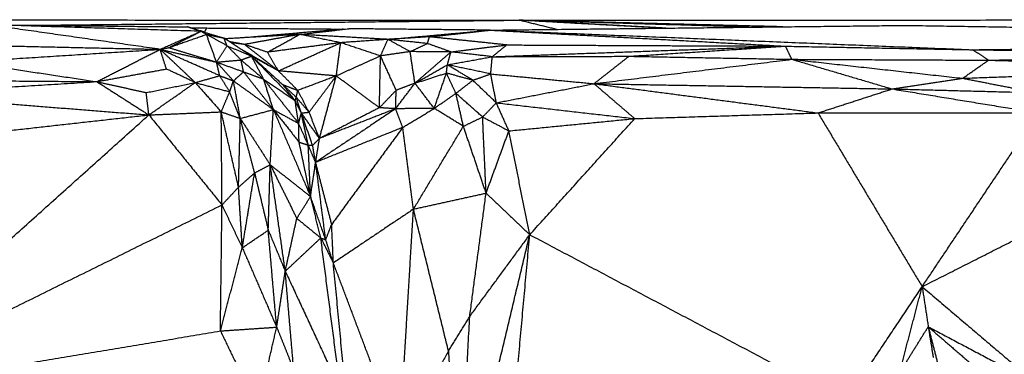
# Model space of a CAD drawing. Header units: millimetres. Extents: x 73 to 109.5, y 0 to 89.7.
# Tile 80 of 83: x 95.8 to 99.8, y 88.3 to 89.7. Entities that reach past the tile are written whole.
import ezdxf

# ---------------------------------------------------------------- set-up
doc = ezdxf.new("R2010")
doc.units = ezdxf.units.MM
doc.header["$MEASUREMENT"] = 0
doc.layers.add('Make2D$visible$lines', color=7, linetype='Continuous', true_color=0x000000)

msp = doc.modelspace()

# ---------------------------------------------------------------- linework, layer by layer
at = {"layer": 'Make2D$visible$lines'}
for points in [[(94.0309, 89.6854), (95.9287, 89.6843), (97.8266, 89.6833)], [(95.8805, 89.6631), (96.8535, 89.6732), (97.8266, 89.6833)], [(97.8266, 89.6833), (99.3264, 89.684), (100.8263, 89.6846)], [(97.978, 89.6462), (97.9023, 89.6647), (97.8266, 89.6833)], [(98.4007, 89.6512), (98.1136, 89.6672), (97.8266, 89.6833)], [(98.886, 89.6569), (98.3563, 89.6701), (97.8266, 89.6833)], [(98.7498, 89.6553), (98.2882, 89.6693), (97.8266, 89.6833)], [(98.4167, 89.6515), (98.1563, 89.6655), (97.8959, 89.6795)], [(95.694, 89.6651), (96.0944, 89.6608), (96.4947, 89.6565)], [(96.549, 89.6388), (96.1215, 89.652), (95.694, 89.6651)], [(96.3852, 89.5663), (96.0396, 89.6157), (95.694, 89.6651)], [(96.4202, 89.5731), (96.4846, 89.606), (96.549, 89.6388)], [(96.549, 89.6388), (96.5219, 89.6477), (96.4947, 89.6565)], [(96.5075, 89.6526), (96.5011, 89.6546), (96.4947, 89.6565)], [(96.5075, 89.6526), (96.5402, 89.6523), (96.5729, 89.652)], [(96.5636, 89.6354), (96.5549, 89.6381), (96.5463, 89.6407)], [(96.5711, 89.6264), (96.56, 89.6326), (96.549, 89.6388)], [(96.549, 89.6388), (96.5954, 89.6251), (96.6418, 89.6115)], [(96.5636, 89.6354), (96.5683, 89.6437), (96.5729, 89.652)], [(96.5729, 89.652), (96.8476, 89.6498), (97.1223, 89.6476)], [(97.1076, 89.646), (96.9345, 89.631), (96.7615, 89.616)], [(96.9453, 89.6262), (97.044, 89.6376), (97.1427, 89.649)], [(97.1223, 89.6472), (97.1188, 89.6469), (97.1154, 89.6466)], [(97.7101, 89.6434), (97.4264, 89.6462), (97.1427, 89.649)], [(97.3001, 89.6062), (97.4851, 89.623), (97.6702, 89.6397)], [(97.4671, 89.6165), (97.5886, 89.6299), (97.7101, 89.6434)], [(97.7101, 89.6434), (98.5433, 89.6529), (99.3764, 89.6625)], [(97.7101, 89.6434), (98.6792, 89.6041), (99.6482, 89.5647)], [(97.7101, 89.6434), (98.3035, 89.6112), (98.8968, 89.579)], [(99.3764, 89.6625), (100.2752, 89.6483), (101.174, 89.6341)], [(96.3852, 89.5663), (96.4635, 89.601), (96.5418, 89.6356)], [(96.4202, 89.5731), (96.4957, 89.5998), (96.5712, 89.6264)], [(96.5712, 89.6264), (96.6065, 89.6189), (96.6418, 89.6115)], [(96.654, 89.5807), (96.6126, 89.6036), (96.5712, 89.6264)], [(96.6118, 89.5149), (96.5915, 89.5707), (96.5712, 89.6264)], [(96.7522, 89.5388), (96.697, 89.5751), (96.6418, 89.6115)], [(96.654, 89.5807), (96.6479, 89.5961), (96.6418, 89.6115)], [(96.9453, 89.6262), (96.7958, 89.6173), (96.6463, 89.6085)], [(96.9453, 89.6262), (96.8348, 89.606), (96.7243, 89.5859)], [(96.8183, 89.556), (96.8818, 89.5911), (96.9453, 89.6262)], [(97.3, 89.6062), (97.1227, 89.6162), (96.9453, 89.6262)], [(97.1103, 89.5929), (97.0278, 89.6095), (96.9453, 89.6262)], [(97.3, 89.6062), (97.2051, 89.5996), (97.1103, 89.5929)], [(97.2704, 89.5398), (97.2852, 89.573), (97.3, 89.6062)], [(97.4671, 89.6165), (97.3836, 89.6114), (97.3, 89.6062)], [(97.3892, 89.5571), (97.3446, 89.5817), (97.3, 89.6062)], [(97.4586, 89.5896), (97.3793, 89.5979), (97.3, 89.6062)], [(97.4586, 89.5896), (97.4629, 89.6031), (97.4671, 89.6165)], [(97.7768, 89.584), (97.622, 89.6002), (97.4671, 89.6165)], [(95.602, 89.5161), (95.9936, 89.5412), (96.3852, 89.5663)], [(95.7839, 89.5797), (96.0846, 89.573), (96.3852, 89.5663)], [(96.1311, 89.4365), (96.2581, 89.5014), (96.3852, 89.5663)], [(96.3852, 89.5663), (96.4027, 89.5697), (96.4202, 89.5731)], [(96.4106, 89.4875), (96.3979, 89.5269), (96.3852, 89.5663)], [(96.3852, 89.5663), (96.4985, 89.5406), (96.6118, 89.5149)], [(96.6246, 89.4604), (96.5049, 89.5133), (96.3852, 89.5663)], [(96.5262, 89.4328), (96.4557, 89.4996), (96.3852, 89.5663)], [(96.4202, 89.5731), (96.5135, 89.5448), (96.6067, 89.5165)], [(96.6118, 89.5149), (96.6329, 89.5478), (96.654, 89.5807)], [(96.7102, 89.5236), (96.6821, 89.5521), (96.654, 89.5807)], [(96.654, 89.5807), (96.7031, 89.5598), (96.7522, 89.5388)], [(96.7243, 89.5859), (96.6944, 89.5912), (96.6646, 89.5965)], [(96.7243, 89.5859), (96.6967, 89.5896), (96.6692, 89.5934)], [(96.8602, 89.4797), (96.7838, 89.5242), (96.7074, 89.5687)], [(96.8159, 89.5547), (96.7701, 89.5703), (96.7243, 89.5858)], [(96.8602, 89.4797), (96.7923, 89.5328), (96.7243, 89.5858)], [(97.1072, 89.5925), (96.9616, 89.5736), (96.8159, 89.5547)], [(96.8602, 89.4797), (96.9852, 89.5363), (97.1103, 89.5929)], [(97.0926, 89.4594), (97.1014, 89.5261), (97.1103, 89.5929)], [(97.2704, 89.5398), (97.1903, 89.5663), (97.1103, 89.5929)], [(97.3892, 89.5571), (97.4239, 89.5734), (97.4586, 89.5896)], [(97.5533, 89.556), (97.506, 89.5728), (97.4586, 89.5896)], [(97.5533, 89.556), (97.6651, 89.57), (97.7768, 89.584)], [(97.719, 89.5367), (97.7479, 89.5603), (97.7768, 89.584)], [(97.7343, 89.5372), (98.3156, 89.5581), (98.8968, 89.579)], [(97.7768, 89.584), (98.3368, 89.5815), (98.8968, 89.579)], [(98.268, 89.5384), (98.5824, 89.5587), (98.8968, 89.579)], [(98.8968, 89.579), (99.2725, 89.5719), (99.6482, 89.5647)], [(98.9219, 89.5263), (98.9094, 89.5526), (98.8968, 89.579)], [(99.6482, 89.5647), (100.2183, 89.5709), (100.7884, 89.577)], [(99.6482, 89.5647), (100.2417, 89.5563), (100.8353, 89.5479)], [(99.7116, 89.5226), (99.6799, 89.5437), (99.6482, 89.5647)], [(96.6118, 89.5149), (96.661, 89.5192), (96.7102, 89.5236)], [(96.7102, 89.5236), (96.7312, 89.5312), (96.7522, 89.5388)], [(96.7202, 89.476), (96.7152, 89.4998), (96.7102, 89.5236)], [(96.7102, 89.5236), (96.7556, 89.4852), (96.8009, 89.4468)], [(96.7522, 89.5388), (96.8398, 89.4495), (96.9274, 89.3601)], [(96.8009, 89.4468), (96.7766, 89.4928), (96.7522, 89.5388)], [(96.8602, 89.4797), (96.8062, 89.5094), (96.7523, 89.539)], [(96.7583, 89.5333), (96.8178, 89.4791), (96.8774, 89.4249)], [(96.8602, 89.4797), (96.8381, 89.5172), (96.8159, 89.5547)], [(97.2704, 89.5398), (97.1815, 89.4996), (97.0926, 89.4594)], [(97.2658, 89.3317), (97.2681, 89.4358), (97.2704, 89.5398)], [(97.3892, 89.5571), (97.3298, 89.5485), (97.2704, 89.5398)], [(97.3333, 89.402), (97.3018, 89.4709), (97.2704, 89.5398)], [(97.4085, 89.4302), (97.3988, 89.4936), (97.3892, 89.5571)], [(97.5533, 89.556), (97.4712, 89.5566), (97.3892, 89.5571)], [(97.4105, 89.432), (97.4819, 89.494), (97.5533, 89.556)], [(97.5388, 89.5041), (97.546, 89.5301), (97.5533, 89.556)], [(97.5388, 89.5041), (97.6289, 89.5204), (97.719, 89.5367)], [(97.719, 89.5367), (97.6361, 89.5463), (97.5533, 89.556)], [(97.713, 89.4675), (97.716, 89.5021), (97.719, 89.5367)], [(97.719, 89.5367), (97.9935, 89.5375), (98.268, 89.5384)], [(98.1277, 89.4283), (98.1979, 89.4833), (98.268, 89.5384)], [(98.1277, 89.4283), (98.5248, 89.4773), (98.9219, 89.5263)], [(98.268, 89.5384), (98.595, 89.5323), (98.9219, 89.5263)], [(98.9219, 89.5263), (99.265, 89.4882), (99.6081, 89.4501)], [(98.9219, 89.5263), (99.3168, 89.5245), (99.7116, 89.5226)], [(98.9219, 89.5263), (99.1233, 89.4668), (99.3247, 89.4073)], [(99.6081, 89.4501), (99.6599, 89.4864), (99.7116, 89.5226)], [(99.7116, 89.5226), (100.2735, 89.5353), (100.8353, 89.5479)], [(99.7116, 89.5226), (100.2807, 89.5086), (100.8498, 89.4945)], [(95.602, 89.5161), (95.8665, 89.4763), (96.1311, 89.4365)], [(96.1311, 89.4365), (96.2709, 89.462), (96.4106, 89.4875)], [(96.5262, 89.4328), (96.4684, 89.4602), (96.4106, 89.4875)], [(96.6246, 89.4604), (96.6182, 89.4877), (96.6118, 89.5149)], [(96.6118, 89.5149), (96.666, 89.4955), (96.7202, 89.476)], [(96.6798, 89.4396), (96.6458, 89.4773), (96.6118, 89.5149)], [(96.9382, 89.4012), (96.8992, 89.4405), (96.8602, 89.4797)], [(97.0926, 89.4594), (96.9764, 89.4696), (96.8602, 89.4797)], [(97.4085, 89.4302), (97.4736, 89.4671), (97.5388, 89.5041)], [(97.5351, 89.4709), (97.5369, 89.4875), (97.5388, 89.5041)], [(97.6411, 89.4421), (97.5899, 89.4731), (97.5388, 89.5041)], [(97.713, 89.4675), (97.6259, 89.4858), (97.5388, 89.5041)], [(99.6081, 89.4501), (100.229, 89.4723), (100.8498, 89.4945)], [(95.2261, 89.4442), (95.6786, 89.4403), (96.1311, 89.4365)], [(96.5262, 89.4328), (96.5754, 89.4466), (96.6246, 89.4604)], [(96.6246, 89.4604), (96.6522, 89.45), (96.6798, 89.4396)], [(96.6645, 89.3957), (96.6445, 89.428), (96.6246, 89.4604)], [(96.6798, 89.4396), (96.7, 89.4578), (96.7202, 89.476)], [(96.7202, 89.476), (96.7801, 89.4001), (96.84, 89.3243)], [(96.7202, 89.476), (96.7606, 89.4614), (96.8009, 89.4468)], [(96.8009, 89.4468), (96.8642, 89.4034), (96.9274, 89.3601)], [(96.8009, 89.4468), (96.8712, 89.3577), (96.9415, 89.2686)], [(96.84, 89.3243), (96.8205, 89.3856), (96.8009, 89.4468)], [(97.0926, 89.4594), (97.0154, 89.4303), (96.9382, 89.4012)], [(96.9834, 89.3138), (97.038, 89.3866), (97.0926, 89.4594)], [(97.0253, 89.2085), (97.0589, 89.334), (97.0926, 89.4594)], [(97.2658, 89.3317), (97.1792, 89.3956), (97.0926, 89.4594)], [(97.4085, 89.4302), (97.4718, 89.4505), (97.5351, 89.4709)], [(97.486, 89.329), (97.5105, 89.4), (97.5351, 89.4709)], [(97.6411, 89.4421), (97.5881, 89.4565), (97.5351, 89.4709)], [(97.5731, 89.3895), (97.5541, 89.4302), (97.5351, 89.4709)], [(97.5731, 89.3895), (97.6071, 89.4158), (97.6411, 89.4421)], [(97.6411, 89.4421), (97.6771, 89.4548), (97.713, 89.4675)], [(97.7352, 89.3515), (97.6881, 89.3968), (97.6411, 89.4421)], [(97.713, 89.4675), (97.9204, 89.4479), (98.1277, 89.4283)], [(97.7349, 89.3531), (97.724, 89.4103), (97.713, 89.4675)], [(99.3247, 89.4073), (99.4664, 89.4287), (99.6081, 89.4501)], [(99.6081, 89.4501), (99.757, 89.4212), (99.9059, 89.3922)], [(95.293, 89.3855), (95.7121, 89.411), (96.1311, 89.4365)], [(96.1311, 89.4365), (96.2303, 89.4145), (96.3294, 89.3925)], [(96.1311, 89.4365), (96.2356, 89.3697), (96.3401, 89.3029)], [(96.3294, 89.3925), (96.4278, 89.4126), (96.5262, 89.4328)], [(96.3401, 89.3029), (96.4332, 89.3678), (96.5262, 89.4328)], [(96.5262, 89.4328), (96.5785, 89.374), (96.6307, 89.3151)], [(96.5262, 89.4328), (96.5953, 89.4143), (96.6645, 89.3957)], [(96.6645, 89.3957), (96.6721, 89.4176), (96.6798, 89.4396)], [(96.7072, 89.2888), (96.6935, 89.3642), (96.6798, 89.4396)], [(96.6798, 89.4396), (96.7599, 89.382), (96.84, 89.3243)], [(96.8774, 89.4249), (96.9078, 89.4131), (96.9382, 89.4012)], [(96.9318, 89.3739), (96.9046, 89.3994), (96.8774, 89.4249)], [(96.9274, 89.3601), (96.9024, 89.3925), (96.8774, 89.4249)], [(96.9318, 89.3739), (96.935, 89.3876), (96.9382, 89.4012)], [(96.9834, 89.3138), (96.9608, 89.3575), (96.9382, 89.4012)], [(97.2658, 89.3317), (97.2995, 89.3669), (97.3333, 89.402)], [(97.3309, 89.3277), (97.3697, 89.3789), (97.4085, 89.4302)], [(97.3309, 89.3277), (97.3321, 89.3649), (97.3333, 89.402)], [(97.4085, 89.4302), (97.3709, 89.4161), (97.3333, 89.402)], [(97.486, 89.329), (97.4472, 89.3796), (97.4085, 89.4302)], [(97.7352, 89.3515), (97.9315, 89.3899), (98.1277, 89.4283)], [(98.1277, 89.4283), (98.5775, 89.3695), (99.0272, 89.3108)], [(98.1277, 89.4283), (98.2094, 89.3582), (98.291, 89.2881)], [(98.1277, 89.4283), (98.7262, 89.4178), (99.3247, 89.4073)], [(99.0272, 89.3108), (99.1759, 89.3591), (99.3247, 89.4073)], [(99.3247, 89.4073), (99.6153, 89.3998), (99.9059, 89.3922)], [(99.3247, 89.4073), (99.616, 89.3595), (99.9073, 89.3117)], [(95.293, 89.3855), (95.8166, 89.3442), (96.3401, 89.3029)], [(96.3401, 89.3029), (96.3348, 89.3477), (96.3294, 89.3925)], [(96.6307, 89.3151), (96.6476, 89.3554), (96.6645, 89.3957)], [(96.7072, 89.2888), (96.6858, 89.3422), (96.6645, 89.3957)], [(96.9274, 89.3601), (96.9296, 89.367), (96.9318, 89.3739)], [(96.9834, 89.3138), (96.9576, 89.3439), (96.9318, 89.3739)], [(96.9524, 89.3105), (96.9421, 89.3422), (96.9318, 89.3739)], [(97.486, 89.329), (97.5295, 89.3593), (97.5731, 89.3895)], [(97.6031, 89.2573), (97.5881, 89.3234), (97.5731, 89.3895)], [(97.6804, 89.2946), (97.6268, 89.342), (97.5731, 89.3895)], [(96.7072, 89.2888), (96.7736, 89.3066), (96.84, 89.3243)], [(96.8273, 89.1027), (96.8336, 89.2135), (96.84, 89.3243)], [(96.84, 89.3243), (96.8917, 89.2589), (96.9433, 89.1936)], [(96.84, 89.3243), (96.9146, 89.1498), (96.9893, 88.9752)], [(96.84, 89.3243), (96.8907, 89.2965), (96.9415, 89.2686)], [(96.9524, 89.3105), (96.9399, 89.3353), (96.9274, 89.3601)], [(96.9415, 89.2686), (96.9344, 89.3144), (96.9274, 89.3601)], [(97.3309, 89.3277), (97.1704, 89.22), (97.0098, 89.1123)], [(97.2658, 89.3317), (97.1455, 89.2701), (97.0253, 89.2085)], [(97.3294, 89.3271), (97.1773, 89.2678), (97.0253, 89.2085)], [(97.3309, 89.3277), (97.2984, 89.3297), (97.2658, 89.3317)], [(97.486, 89.329), (97.4085, 89.3284), (97.3309, 89.3277)], [(97.3594, 89.2526), (97.3452, 89.2901), (97.3309, 89.3277)], [(97.3594, 89.2526), (97.4227, 89.2908), (97.486, 89.329)], [(97.6031, 89.2573), (97.5445, 89.2932), (97.486, 89.329)], [(97.6804, 89.2946), (97.7078, 89.323), (97.7352, 89.3515)], [(97.7858, 89.2388), (97.7605, 89.2952), (97.7352, 89.3515)], [(97.7352, 89.3515), (98.0131, 89.3198), (98.291, 89.2881)], [(95.0841, 88.1764), (95.7121, 88.7396), (96.3401, 89.3029)], [(95.275, 89.184), (95.8075, 89.2434), (96.3401, 89.3029)], [(96.3401, 89.3029), (96.4854, 89.309), (96.6307, 89.3151)], [(96.3401, 89.3029), (96.487, 89.122), (96.6338, 88.9411)], [(96.6307, 89.3151), (96.669, 89.3019), (96.7072, 89.2888)], [(96.7001, 89.0129), (96.6654, 89.164), (96.6307, 89.3151)], [(96.6338, 88.9411), (96.6323, 89.1281), (96.6307, 89.3151)], [(96.7001, 89.0129), (96.7037, 89.1509), (96.7072, 89.2888)], [(96.7646, 89.0699), (96.7359, 89.1793), (96.7072, 89.2888)], [(96.7072, 89.2888), (96.7673, 89.1958), (96.8273, 89.1027)], [(96.9415, 89.2686), (96.9469, 89.2896), (96.9524, 89.3105)], [(96.9524, 89.3105), (96.9679, 89.3122), (96.9834, 89.3138)], [(96.9801, 89.1816), (96.9662, 89.2461), (96.9524, 89.3105)], [(96.9977, 89.1806), (96.975, 89.2456), (96.9524, 89.3105)], [(97.0253, 89.2085), (96.9888, 89.2595), (96.9524, 89.3105)], [(97.0253, 89.2085), (97.0044, 89.2612), (96.9834, 89.3138)], [(97.6031, 89.2573), (97.6418, 89.276), (97.6804, 89.2946)], [(97.6943, 88.9888), (97.6873, 89.1417), (97.6804, 89.2946)], [(97.6804, 89.2946), (97.7331, 89.2667), (97.7858, 89.2388)], [(97.7858, 89.2388), (98.0384, 89.2634), (98.291, 89.2881)], [(97.8697, 88.8217), (98.0804, 89.0549), (98.291, 89.2881)], [(98.291, 89.2881), (98.6591, 89.2995), (99.0272, 89.3108)], [(99.0272, 89.3108), (99.4697, 89.3108), (99.9122, 89.3108)], [(99.0272, 89.3108), (99.2363, 88.9619), (99.4455, 88.613)], [(99.4455, 88.613), (99.6788, 88.9619), (99.9122, 89.3108)], [(96.9433, 89.1936), (96.9424, 89.2311), (96.9415, 89.2686)], [(96.9801, 89.1816), (96.9608, 89.2251), (96.9415, 89.2686)], [(97.3594, 89.2526), (97.1846, 89.1824), (97.0098, 89.1123)], [(97.3594, 89.2526), (97.2168, 89.058), (97.0742, 88.8634)], [(97.4026, 88.9244), (97.381, 89.0885), (97.3594, 89.2526)], [(97.4026, 88.9244), (97.5028, 89.0909), (97.6031, 89.2573)], [(97.6943, 88.9888), (97.6487, 89.1231), (97.6031, 89.2573)], [(96.9977, 89.1806), (97.0115, 89.1946), (97.0253, 89.2085)], [(97.0098, 89.1123), (97.0175, 89.1604), (97.0253, 89.2085)], [(97.6943, 88.9888), (97.7401, 89.1138), (97.7858, 89.2388)], [(97.8697, 88.8217), (97.8278, 89.0303), (97.7858, 89.2388)], [(96.9433, 89.1936), (96.9617, 89.1876), (96.9801, 89.1816)], [(96.9893, 88.9752), (96.9663, 89.0844), (96.9433, 89.1936)], [(96.9893, 88.9752), (96.9847, 89.0784), (96.9801, 89.1816)], [(97.0098, 89.1123), (96.9949, 89.1469), (96.9801, 89.1816)], [(96.9801, 89.1816), (96.9889, 89.1811), (96.9977, 89.1806)], [(97.0098, 89.1123), (97.0037, 89.1464), (96.9977, 89.1806)], [(99.4455, 88.613), (99.9997, 88.8936), (100.554, 89.1741)], [(96.7646, 89.0699), (96.796, 89.0863), (96.8273, 89.1027)], [(96.8195, 88.84), (96.8234, 88.9713), (96.8273, 89.1027)], [(96.8273, 89.1027), (96.9083, 89.039), (96.9893, 88.9752)], [(96.8877, 88.6752), (96.8575, 88.889), (96.8273, 89.1027)], [(96.8273, 89.1027), (96.8808, 88.995), (96.9342, 88.8873)], [(96.9893, 88.9752), (96.9995, 89.0437), (97.0098, 89.1123)], [(97.0503, 88.8012), (97.03, 88.9567), (97.0098, 89.1123)], [(97.0742, 88.8634), (97.042, 88.9878), (97.0098, 89.1123)], [(96.7001, 89.0129), (96.7324, 89.0414), (96.7646, 89.0699)], [(96.7153, 88.7693), (96.74, 88.9196), (96.7646, 89.0699)], [(96.7646, 89.0699), (96.7921, 88.9549), (96.8195, 88.84)], [(96.6338, 88.9411), (96.667, 88.977), (96.7001, 89.0129)], [(96.7153, 88.7693), (96.7077, 88.8911), (96.7001, 89.0129)], [(96.9342, 88.8873), (96.9618, 88.9312), (96.9893, 88.9752)], [(97.0305, 88.8089), (97.0099, 88.892), (96.9893, 88.9752)], [(97.0503, 88.8012), (97.0198, 88.8882), (96.9893, 88.9752)], [(97.4026, 88.9244), (97.5484, 88.9566), (97.6943, 88.9888)], [(97.6286, 88.4934), (97.6614, 88.7411), (97.6943, 88.9888)], [(97.6943, 88.9888), (97.782, 88.9053), (97.8697, 88.8217)], [(95.0841, 88.1764), (95.859, 88.5588), (96.6338, 88.9411)], [(96.6274, 88.4352), (96.6306, 88.6882), (96.6338, 88.9411)], [(96.6338, 88.9411), (96.6745, 88.8552), (96.7153, 88.7693)], [(96.8877, 88.6752), (96.911, 88.7812), (96.9342, 88.8873)], [(96.9342, 88.8873), (96.9824, 88.8481), (97.0305, 88.8089)], [(97.4026, 88.9244), (97.2417, 88.8163), (97.0809, 88.7082)], [(97.3472, 88.0031), (97.3749, 88.4638), (97.4026, 88.9244)], [(97.5433, 88.3548), (97.4729, 88.6396), (97.4026, 88.9244)], [(97.0503, 88.8012), (97.0622, 88.8323), (97.0742, 88.8634)], [(97.0809, 88.7082), (97.0776, 88.7858), (97.0742, 88.8634)], [(96.7153, 88.7693), (96.7674, 88.8046), (96.8195, 88.84)], [(96.8195, 88.84), (96.8536, 88.7576), (96.8877, 88.6752)], [(96.8533, 88.4505), (96.8364, 88.6452), (96.8195, 88.84)], [(96.8877, 88.6752), (96.9591, 88.742), (97.0305, 88.8089)], [(97.0305, 88.8089), (97.0557, 88.7585), (97.0809, 88.7082)], [(97.0305, 88.8089), (97.0404, 88.805), (97.0503, 88.8012)], [(97.1094, 88.1976), (97.07, 88.5032), (97.0305, 88.8089)], [(97.5818, 87.6166), (97.7258, 88.2192), (97.8697, 88.8217)], [(97.6286, 88.4934), (97.7492, 88.6576), (97.8697, 88.8217)], [(97.717, 87.1393), (97.7934, 87.9805), (97.8697, 88.8217)], [(97.8697, 88.8217), (98.5033, 88.4861), (99.1368, 88.1505)], [(96.6274, 88.4352), (96.6713, 88.6023), (96.7153, 88.7693)], [(96.7153, 88.7693), (96.7843, 88.6099), (96.8533, 88.4505)], [(97.0809, 88.7082), (97.0656, 88.7547), (97.0503, 88.8012)], [(97.1596, 87.8887), (97.1202, 88.2984), (97.0809, 88.7082)], [(97.3472, 88.0031), (97.2141, 88.3557), (97.0809, 88.7082)], [(96.8533, 88.4505), (96.8705, 88.5628), (96.8877, 88.6752)], [(96.9221, 88.2781), (96.9049, 88.4766), (96.8877, 88.6752)], [(96.8877, 88.6752), (96.9986, 88.4364), (97.1094, 88.1976)], [(99.1368, 88.1505), (99.2911, 88.3817), (99.4455, 88.613)], [(99.3546, 88.2667), (99.4, 88.4398), (99.4455, 88.613)], [(99.4455, 88.613), (99.4577, 88.5325), (99.4699, 88.4521)], [(99.4455, 88.613), (99.6768, 88.4164), (99.9081, 88.2199)], [(97.5433, 88.3548), (97.586, 88.4241), (97.6286, 88.4934)], [(97.5818, 87.6166), (97.6052, 88.055), (97.6286, 88.4934)], [(99.3546, 88.2667), (99.4122, 88.3594), (99.4699, 88.4521)], [(99.4699, 88.4521), (99.689, 88.336), (99.9081, 88.2199)], [(99.4699, 88.4521), (99.5939, 88.3449), (99.718, 88.2377)], [(99.4699, 88.4521), (99.5018, 88.3274), (99.5337, 88.2027)], [(99.4699, 88.4521), (99.4799, 88.3904), (99.4899, 88.3287)], [(95.0841, 88.1764), (95.8558, 88.3058), (96.6274, 88.4352)], [(96.6274, 88.4352), (96.7404, 88.4429), (96.8533, 88.4505)], [(96.6274, 88.4352), (96.7028, 88.2792), (96.7782, 88.1232)], [(96.7782, 88.1232), (96.8158, 88.2868), (96.8533, 88.4505)], [(96.8533, 88.4505), (96.8877, 88.3643), (96.9221, 88.2781)], [(97.5433, 88.3548), (97.4453, 88.179), (97.3472, 88.0031)], [(97.5433, 88.3548), (97.5626, 87.9857), (97.5818, 87.6166)]]:
    msp.add_open_spline(points, degree=2, dxfattribs=at)

doc.saveas('drawing.dxf')
